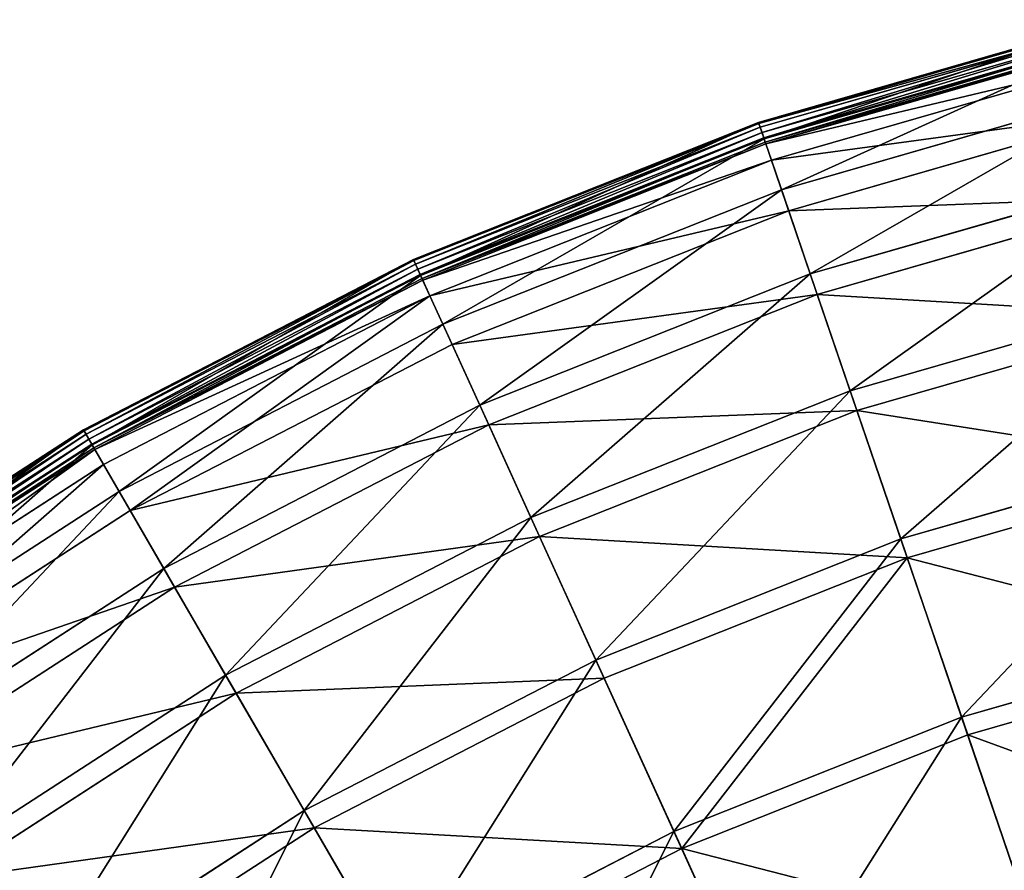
# Model space of a CAD drawing. Extents: x 0 to 1230, y 0 to 270.
# Tile 209 of 245: x 1025 to 1060, y 236 to 267. Entities that reach past the tile are written whole.
import ezdxf

# ---------------------------------------------------------------- set-up
doc = ezdxf.new("R2010")
doc.units = 0
doc.layers.get('0').update_dxf_attribs({"color": 13, "linetype": 'CONTINUOUS'})

# ---------------------------------------------------------------- blocks, each defined once
blk = doc.blocks.new('GROUP_6')
for p, q in [((104.195, 266.763, 0.403), (91.444, 263.095, 0.403)), ((104.205, 266.72, 0.199), (91.458, 263.053, 0.199)), ((104.238, 266.583, 0.044), (91.503, 262.92, 0.044)), ((104.283, 266.389, -0.02), (91.568, 262.732, -0.02)), ((91.634, 262.538, 0.024), (104.33, 266.19, 0.024)), ((91.645, 262.506, 13.057), (104.338, 266.157, 13.057)), ((91.684, 262.392, 0.165), (104.365, 266.039, 0.165)), ((104.38, 265.977, 0.363), (91.705, 262.331, 0.363)), ((104.522, 265.373, 12.977), (91.905, 261.744, 12.977)), ((92.266, 260.689, 25.988), (104.777, 264.287, 25.988)), ((104.959, 263.515, 25.83), (92.522, 259.938, 25.83)), ((91.444, 263.095, 0.403), (79.113, 258.196, 0.403)), ((91.458, 263.053, 0.199), (79.131, 258.155, 0.199)), ((91.503, 262.92, 0.044), (79.189, 258.027, 0.044)), ((91.444, 263.095, 0.403), (91.645, 262.506, 13.057)), ((91.458, 263.053, 0.199), (91.444, 263.095, 0.403)), ((91.503, 262.92, 0.044), (91.458, 263.053, 0.199)), ((91.568, 262.732, -0.02), (91.503, 262.92, 0.044)), ((91.568, 262.732, -0.02), (79.272, 257.846, -0.02)), ((79.357, 257.66, 0.024), (91.634, 262.538, 0.024)), ((79.371, 257.629, 13.057), (91.645, 262.506, 13.057)), ((91.634, 262.538, 0.024), (91.568, 262.732, -0.02)), ((91.684, 262.392, 0.165), (91.634, 262.538, 0.024)), ((91.645, 262.506, 13.057), (92.266, 260.689, 25.988)), ((79.421, 257.519, 0.165), (91.684, 262.392, 0.165)), ((91.705, 262.331, 0.363), (79.447, 257.461, 0.363)), ((91.705, 262.331, 0.363), (91.684, 262.392, 0.165)), ((91.905, 261.744, 12.977), (91.705, 262.331, 0.363)), ((91.905, 261.744, 12.977), (79.705, 256.896, 12.977)), ((92.522, 259.938, 25.83), (91.905, 261.744, 12.977)), ((93.293, 257.679, 38.668), (105.505, 261.192, 38.668)), ((80.167, 255.881, 25.988), (92.266, 260.689, 25.988)), ((92.266, 260.689, 25.988), (93.293, 257.679, 38.668)), ((105.683, 260.438, 38.433), (93.544, 256.947, 38.433)), ((92.522, 259.938, 25.83), (80.496, 255.159, 25.83)), ((93.544, 256.947, 38.433), (92.522, 259.938, 25.83)), ((79.113, 258.196, 0.403), (67.322, 252.111, 0.403)), ((79.131, 258.155, 0.199), (67.344, 252.073, 0.199)), ((79.189, 258.027, 0.044), (67.414, 251.951, 0.044)), ((79.371, 257.629, 13.057), (79.113, 258.196, 0.403)), ((79.131, 258.155, 0.199), (79.113, 258.196, 0.403)), ((79.189, 258.027, 0.044), (79.131, 258.155, 0.199)), ((79.272, 257.846, -0.02), (79.189, 258.027, 0.044)), ((79.272, 257.846, -0.02), (67.514, 251.779, -0.02)), ((67.617, 251.602, 0.024), (79.357, 257.66, 0.024)), ((67.634, 251.572, 13.057), (79.371, 257.629, 13.057)), ((79.357, 257.66, 0.024), (79.272, 257.846, -0.02)), ((79.421, 257.519, 0.165), (79.357, 257.66, 0.024)), ((80.167, 255.881, 25.988), (79.371, 257.629, 13.057)), ((81.485, 252.987, 38.668), (93.293, 257.679, 38.668)), ((93.293, 257.679, 38.668), (94.719, 253.507, 50.977)), ((67.695, 251.468, 0.165), (79.421, 257.519, 0.165)), ((79.447, 257.461, 0.363), (67.727, 251.412, 0.363)), ((79.447, 257.461, 0.363), (79.421, 257.519, 0.165)), ((79.705, 256.896, 12.977), (79.447, 257.461, 0.363)), ((79.705, 256.896, 12.977), (68.038, 250.876, 12.977)), ((80.496, 255.159, 25.83), (79.705, 256.896, 12.977)), ((93.544, 256.947, 38.433), (81.805, 252.282, 38.433)), ((94.96, 252.799, 50.667), (93.544, 256.947, 38.433)), ((94.719, 253.507, 50.977), (106.515, 256.899, 50.977)), ((106.686, 256.172, 50.667), (94.96, 252.799, 50.667)), ((68.597, 249.911, 25.988), (80.167, 255.881, 25.988)), ((81.485, 252.987, 38.668), (80.167, 255.881, 25.988)), ((80.496, 255.159, 25.83), (68.995, 249.224, 25.83)), ((81.805, 252.282, 38.433), (80.496, 255.159, 25.83)), ((83.312, 248.974, 50.977), (94.719, 253.507, 50.977)), ((94.719, 253.507, 50.977), (96.527, 248.211, 62.794)), ((70.192, 247.16, 38.668), (81.485, 252.987, 38.668)), ((83.312, 248.974, 50.977), (81.485, 252.987, 38.668)), ((94.96, 252.799, 50.667), (83.622, 248.294, 50.667)), ((96.758, 247.536, 62.412), (94.96, 252.799, 50.667)), ((81.805, 252.282, 38.433), (70.581, 246.49, 38.433)), ((83.622, 248.294, 50.667), (81.805, 252.282, 38.433)), ((67.322, 252.111, 0.403), (56.184, 244.9, 0.403)), ((67.344, 252.073, 0.199), (56.209, 244.864, 0.199)), ((67.414, 251.951, 0.044), (56.292, 244.75, 0.044)), ((67.634, 251.572, 13.057), (67.322, 252.111, 0.403)), ((67.344, 252.073, 0.199), (67.322, 252.111, 0.403)), ((67.414, 251.951, 0.044), (67.344, 252.073, 0.199)), ((67.514, 251.779, -0.02), (67.414, 251.951, 0.044)), ((67.514, 251.779, -0.02), (56.408, 244.588, -0.02)), ((56.527, 244.422, 0.024), (67.617, 251.602, 0.024)), ((56.547, 244.394, 13.057), (67.634, 251.572, 13.057)), ((67.617, 251.602, 0.024), (67.514, 251.779, -0.02)), ((67.695, 251.468, 0.165), (67.617, 251.602, 0.024)), ((68.597, 249.911, 25.988), (67.634, 251.572, 13.057)), ((56.618, 244.296, 0.165), (67.695, 251.468, 0.165)), ((67.727, 251.412, 0.363), (56.655, 244.244, 0.363)), ((67.727, 251.412, 0.363), (67.695, 251.468, 0.165)), ((68.038, 250.876, 12.977), (67.727, 251.412, 0.363)), ((96.527, 248.211, 62.794), (107.796, 251.452, 62.794)), ((68.038, 250.876, 12.977), (57.017, 243.741, 12.977)), ((68.995, 249.224, 25.83), (68.038, 250.876, 12.977)), ((107.959, 250.758, 62.412), (96.758, 247.536, 62.412)), ((57.669, 242.836, 25.988), (68.597, 249.911, 25.988)), ((70.192, 247.16, 38.668), (68.597, 249.911, 25.988)), ((68.995, 249.224, 25.83), (58.132, 242.191, 25.83)), ((70.581, 246.49, 38.433), (68.995, 249.224, 25.83)), ((72.404, 243.346, 50.977), (83.312, 248.974, 50.977)), ((85.631, 243.882, 62.794), (83.312, 248.974, 50.977)), ((83.622, 248.294, 50.667), (72.779, 242.699, 50.667)), ((85.927, 243.232, 62.412), (83.622, 248.294, 50.667)), ((85.631, 243.882, 62.794), (96.527, 248.211, 62.794)), ((96.527, 248.211, 62.794), (98.702, 241.844, 74.007)), ((96.758, 247.536, 62.412), (85.927, 243.232, 62.412)), ((98.92, 241.207, 73.557), (96.758, 247.536, 62.412)), ((59.526, 240.254, 38.668), (70.192, 247.16, 38.668)), ((72.404, 243.346, 50.977), (70.192, 247.16, 38.668)), ((70.581, 246.49, 38.433), (59.978, 239.625, 38.433)), ((72.779, 242.699, 50.667), (70.581, 246.49, 38.433)), ((98.702, 241.844, 74.007), (109.336, 244.902, 74.007)), ((109.49, 244.247, 73.557), (98.92, 241.207, 73.557)), ((75.211, 238.505, 62.794), (85.631, 243.882, 62.794)), ((88.42, 237.758, 74.007), (85.631, 243.882, 62.794)), ((62.101, 236.675, 50.977), (72.404, 243.346, 50.977)), ((75.211, 238.505, 62.794), (72.404, 243.346, 50.977)), ((85.927, 243.232, 62.412), (75.569, 237.887, 62.412)), ((88.698, 237.146, 73.557), (85.927, 243.232, 62.412)), ((72.779, 242.699, 50.667), (62.538, 236.068, 50.667)), ((75.569, 237.887, 62.412), (72.779, 242.699, 50.667)), ((88.42, 237.758, 74.007), (98.702, 241.844, 74.007)), ((98.702, 241.844, 74.007), (101.222, 234.466, 84.507)), ((98.92, 241.207, 73.557), (88.698, 237.146, 73.557)), ((101.424, 233.874, 83.993), (98.92, 241.207, 73.557)), ((65.369, 232.132, 62.794), (75.211, 238.505, 62.794)), ((78.587, 232.684, 74.007), (75.211, 238.505, 62.794)), ((75.569, 237.887, 62.412), (65.786, 231.553, 62.412)), ((78.924, 232.102, 73.557), (75.569, 237.887, 62.412)), ((78.587, 232.684, 74.007), (88.42, 237.758, 74.007)), ((91.651, 230.662, 84.507), (88.42, 237.758, 74.007)), ((88.698, 237.146, 73.557), (78.924, 232.102, 73.557)), ((91.91, 230.093, 83.993), (88.698, 237.146, 73.557))]:
    blk.add_line(p, q)
mesh = blk.add_polyface()
corners = [(91.645, 262.506, 13.057), (104.195, 266.763, 0.403), (91.444, 263.095, 0.403), (104.338, 266.157, 13.057)]
mesh.append_faces([[corners[k] for k in face] for face in [(0, 1, 2), (1, 0, 3)]], dxfattribs={"vtx0": -1})
mesh = blk.add_polyface()
corners = [(91.444, 263.095, 0.403), (104.205, 266.72, 0.199), (91.458, 263.053, 0.199), (104.195, 266.763, 0.403)]
mesh.append_faces([[corners[k] for k in face] for face in [(0, 1, 2), (1, 0, 3)]], dxfattribs={"vtx0": -1})
mesh = blk.add_polyface()
corners = [(91.458, 263.053, 0.199), (104.238, 266.583, 0.044), (91.503, 262.92, 0.044), (104.205, 266.72, 0.199)]
mesh.append_faces([[corners[k] for k in face] for face in [(0, 1, 2), (1, 0, 3)]], dxfattribs={"vtx0": -1})
mesh = blk.add_polyface()
corners = [(104.238, 266.583, 0.044), (91.568, 262.732, -0.02), (91.503, 262.92, 0.044), (104.283, 266.389, -0.02)]
mesh.append_faces([[corners[k] for k in face] for face in [(0, 1, 2), (1, 0, 3)]], dxfattribs={"vtx0": -1})
mesh = blk.add_polyface()
corners = [(104.283, 266.389, -0.02), (91.634, 262.538, 0.024), (91.568, 262.732, -0.02), (104.33, 266.19, 0.024)]
mesh.append_faces([[corners[k] for k in face] for face in [(0, 1, 2), (1, 0, 3)]], dxfattribs={"vtx0": -1})
mesh = blk.add_polyface()
corners = [(104.33, 266.19, 0.024), (91.684, 262.392, 0.165), (91.634, 262.538, 0.024), (104.365, 266.039, 0.165)]
mesh.append_faces([[corners[k] for k in face] for face in [(0, 1, 2), (1, 0, 3)]], dxfattribs={"vtx0": -1})
mesh = blk.add_polyface()
corners = [(92.266, 260.689, 25.988), (104.338, 266.157, 13.057), (91.645, 262.506, 13.057), (104.777, 264.287, 25.988)]
mesh.append_faces([[corners[k] for k in face] for face in [(0, 1, 2), (1, 0, 3)]], dxfattribs={"vtx0": -1})
mesh = blk.add_polyface()
corners = [(104.365, 266.039, 0.165), (91.705, 262.331, 0.363), (91.684, 262.392, 0.165), (104.38, 265.977, 0.363)]
mesh.append_faces([[corners[k] for k in face] for face in [(0, 1, 2), (1, 0, 3)]], dxfattribs={"vtx0": -1})
mesh = blk.add_polyface()
corners = [(104.522, 265.373, 12.977), (91.705, 262.331, 0.363), (104.38, 265.977, 0.363), (91.905, 261.744, 12.977)]
mesh.append_faces([[corners[k] for k in face] for face in [(0, 1, 2), (1, 0, 3)]], dxfattribs={"vtx0": -1})
mesh = blk.add_polyface()
corners = [(104.959, 263.515, 25.83), (91.905, 261.744, 12.977), (104.522, 265.373, 12.977), (92.522, 259.938, 25.83)]
mesh.append_faces([[corners[k] for k in face] for face in [(0, 1, 2), (1, 0, 3)]], dxfattribs={"vtx0": -1})
mesh = blk.add_polyface()
corners = [(93.293, 257.679, 38.668), (104.777, 264.287, 25.988), (92.266, 260.689, 25.988), (105.505, 261.192, 38.668)]
mesh.append_faces([[corners[k] for k in face] for face in [(0, 1, 2), (1, 0, 3)]], dxfattribs={"vtx0": -1})
mesh = blk.add_polyface()
corners = [(105.683, 260.438, 38.433), (92.522, 259.938, 25.83), (104.959, 263.515, 25.83), (93.544, 256.947, 38.433)]
mesh.append_faces([[corners[k] for k in face] for face in [(0, 1, 2), (1, 0, 3)]], dxfattribs={"vtx0": -1})
mesh = blk.add_polyface()
corners = [(79.371, 257.629, 13.057), (91.444, 263.095, 0.403), (79.113, 258.196, 0.403), (91.645, 262.506, 13.057)]
mesh.append_faces([[corners[k] for k in face] for face in [(0, 1, 2), (1, 0, 3)]], dxfattribs={"vtx0": -1})
mesh = blk.add_polyface()
corners = [(79.131, 258.155, 0.199), (91.444, 263.095, 0.403), (91.458, 263.053, 0.199), (79.113, 258.196, 0.403)]
mesh.append_faces([[corners[k] for k in face] for face in [(0, 1, 2), (1, 0, 3)]], dxfattribs={"vtx0": -1})
mesh = blk.add_polyface()
corners = [(79.189, 258.027, 0.044), (91.458, 263.053, 0.199), (91.503, 262.92, 0.044), (79.131, 258.155, 0.199)]
mesh.append_faces([[corners[k] for k in face] for face in [(0, 1, 2), (1, 0, 3)]], dxfattribs={"vtx0": -1})
mesh = blk.add_polyface()
corners = [(91.503, 262.92, 0.044), (79.272, 257.846, -0.02), (79.189, 258.027, 0.044), (91.568, 262.732, -0.02)]
mesh.append_faces([[corners[k] for k in face] for face in [(0, 1, 2), (1, 0, 3)]], dxfattribs={"vtx0": -1})
mesh = blk.add_polyface()
corners = [(91.568, 262.732, -0.02), (79.357, 257.66, 0.024), (79.272, 257.846, -0.02), (91.634, 262.538, 0.024)]
mesh.append_faces([[corners[k] for k in face] for face in [(0, 1, 2), (1, 0, 3)]], dxfattribs={"vtx0": -1})
mesh = blk.add_polyface()
corners = [(91.634, 262.538, 0.024), (79.421, 257.519, 0.165), (79.357, 257.66, 0.024), (91.684, 262.392, 0.165)]
mesh.append_faces([[corners[k] for k in face] for face in [(0, 1, 2), (1, 0, 3)]], dxfattribs={"vtx0": -1})
mesh = blk.add_polyface()
corners = [(80.167, 255.881, 25.988), (91.645, 262.506, 13.057), (79.371, 257.629, 13.057), (92.266, 260.689, 25.988)]
mesh.append_faces([[corners[k] for k in face] for face in [(0, 1, 2), (1, 0, 3)]], dxfattribs={"vtx0": -1})
mesh = blk.add_polyface()
corners = [(91.705, 262.331, 0.363), (79.421, 257.519, 0.165), (91.684, 262.392, 0.165), (79.447, 257.461, 0.363)]
mesh.append_faces([[corners[k] for k in face] for face in [(0, 1, 2), (1, 0, 3)]], dxfattribs={"vtx0": -1})
mesh = blk.add_polyface()
corners = [(91.905, 261.744, 12.977), (79.447, 257.461, 0.363), (91.705, 262.331, 0.363), (79.705, 256.896, 12.977)]
mesh.append_faces([[corners[k] for k in face] for face in [(0, 1, 2), (1, 0, 3)]], dxfattribs={"vtx0": -1})
mesh = blk.add_polyface()
corners = [(92.522, 259.938, 25.83), (79.705, 256.896, 12.977), (91.905, 261.744, 12.977), (80.496, 255.159, 25.83)]
mesh.append_faces([[corners[k] for k in face] for face in [(0, 1, 2), (1, 0, 3)]], dxfattribs={"vtx0": -1})
mesh = blk.add_polyface()
corners = [(94.719, 253.507, 50.977), (105.505, 261.192, 38.668), (93.293, 257.679, 38.668), (106.515, 256.899, 50.977)]
mesh.append_faces([[corners[k] for k in face] for face in [(0, 1, 2), (1, 0, 3)]], dxfattribs={"vtx0": -1})
mesh = blk.add_polyface()
corners = [(81.485, 252.987, 38.668), (92.266, 260.689, 25.988), (80.167, 255.881, 25.988), (93.293, 257.679, 38.668)]
mesh.append_faces([[corners[k] for k in face] for face in [(0, 1, 2), (1, 0, 3)]], dxfattribs={"vtx0": -1})
mesh = blk.add_polyface()
corners = [(106.686, 256.172, 50.667), (93.544, 256.947, 38.433), (105.683, 260.438, 38.433), (94.96, 252.799, 50.667)]
mesh.append_faces([[corners[k] for k in face] for face in [(0, 1, 2), (1, 0, 3)]], dxfattribs={"vtx0": -1})
mesh = blk.add_polyface()
corners = [(93.544, 256.947, 38.433), (80.496, 255.159, 25.83), (92.522, 259.938, 25.83), (81.805, 252.282, 38.433)]
mesh.append_faces([[corners[k] for k in face] for face in [(0, 1, 2), (1, 0, 3)]], dxfattribs={"vtx0": -1})
mesh = blk.add_polyface()
corners = [(67.634, 251.572, 13.057), (79.113, 258.196, 0.403), (67.322, 252.111, 0.403), (79.371, 257.629, 13.057)]
mesh.append_faces([[corners[k] for k in face] for face in [(0, 1, 2), (1, 0, 3)]], dxfattribs={"vtx0": -1})
mesh = blk.add_polyface()
corners = [(67.344, 252.073, 0.199), (79.113, 258.196, 0.403), (79.131, 258.155, 0.199), (67.322, 252.111, 0.403)]
mesh.append_faces([[corners[k] for k in face] for face in [(0, 1, 2), (1, 0, 3)]], dxfattribs={"vtx0": -1})
mesh = blk.add_polyface()
corners = [(79.131, 258.155, 0.199), (67.414, 251.951, 0.044), (67.344, 252.073, 0.199), (79.189, 258.027, 0.044)]
mesh.append_faces([[corners[k] for k in face] for face in [(0, 1, 2), (1, 0, 3)]], dxfattribs={"vtx0": -1})
mesh = blk.add_polyface()
corners = [(79.189, 258.027, 0.044), (67.514, 251.779, -0.02), (67.414, 251.951, 0.044), (79.272, 257.846, -0.02)]
mesh.append_faces([[corners[k] for k in face] for face in [(0, 1, 2), (1, 0, 3)]], dxfattribs={"vtx0": -1})
mesh = blk.add_polyface()
corners = [(79.272, 257.846, -0.02), (67.617, 251.602, 0.024), (67.514, 251.779, -0.02), (79.357, 257.66, 0.024)]
mesh.append_faces([[corners[k] for k in face] for face in [(0, 1, 2), (1, 0, 3)]], dxfattribs={"vtx0": -1})
mesh = blk.add_polyface()
corners = [(79.357, 257.66, 0.024), (67.695, 251.468, 0.165), (67.617, 251.602, 0.024), (79.421, 257.519, 0.165)]
mesh.append_faces([[corners[k] for k in face] for face in [(0, 1, 2), (1, 0, 3)]], dxfattribs={"vtx0": -1})
mesh = blk.add_polyface()
corners = [(68.597, 249.911, 25.988), (79.371, 257.629, 13.057), (67.634, 251.572, 13.057), (80.167, 255.881, 25.988)]
mesh.append_faces([[corners[k] for k in face] for face in [(0, 1, 2), (1, 0, 3)]], dxfattribs={"vtx0": -1})
mesh = blk.add_polyface()
corners = [(83.312, 248.974, 50.977), (93.293, 257.679, 38.668), (81.485, 252.987, 38.668), (94.719, 253.507, 50.977)]
mesh.append_faces([[corners[k] for k in face] for face in [(0, 1, 2), (1, 0, 3)]], dxfattribs={"vtx0": -1})
mesh = blk.add_polyface()
corners = [(79.447, 257.461, 0.363), (67.695, 251.468, 0.165), (79.421, 257.519, 0.165), (67.727, 251.412, 0.363)]
mesh.append_faces([[corners[k] for k in face] for face in [(0, 1, 2), (1, 0, 3)]], dxfattribs={"vtx0": -1})
mesh = blk.add_polyface()
corners = [(79.705, 256.896, 12.977), (67.727, 251.412, 0.363), (79.447, 257.461, 0.363), (68.038, 250.876, 12.977)]
mesh.append_faces([[corners[k] for k in face] for face in [(0, 1, 2), (1, 0, 3)]], dxfattribs={"vtx0": -1})
mesh = blk.add_polyface()
corners = [(79.705, 256.896, 12.977), (68.995, 249.224, 25.83), (68.038, 250.876, 12.977), (80.496, 255.159, 25.83)]
mesh.append_faces([[corners[k] for k in face] for face in [(0, 1, 2), (1, 0, 3)]], dxfattribs={"vtx0": -1})
mesh = blk.add_polyface()
corners = [(94.96, 252.799, 50.667), (81.805, 252.282, 38.433), (93.544, 256.947, 38.433), (83.622, 248.294, 50.667)]
mesh.append_faces([[corners[k] for k in face] for face in [(0, 1, 2), (1, 0, 3)]], dxfattribs={"vtx0": -1})
mesh = blk.add_polyface()
corners = [(96.527, 248.211, 62.794), (106.515, 256.899, 50.977), (94.719, 253.507, 50.977), (107.796, 251.452, 62.794)]
mesh.append_faces([[corners[k] for k in face] for face in [(0, 1, 2), (1, 0, 3)]], dxfattribs={"vtx0": -1})
mesh = blk.add_polyface()
corners = [(107.959, 250.758, 62.412), (94.96, 252.799, 50.667), (106.686, 256.172, 50.667), (96.758, 247.536, 62.412)]
mesh.append_faces([[corners[k] for k in face] for face in [(0, 1, 2), (1, 0, 3)]], dxfattribs={"vtx0": -1})
mesh = blk.add_polyface()
corners = [(70.192, 247.16, 38.668), (80.167, 255.881, 25.988), (68.597, 249.911, 25.988), (81.485, 252.987, 38.668)]
mesh.append_faces([[corners[k] for k in face] for face in [(0, 1, 2), (1, 0, 3)]], dxfattribs={"vtx0": -1})
mesh = blk.add_polyface()
corners = [(81.805, 252.282, 38.433), (68.995, 249.224, 25.83), (80.496, 255.159, 25.83), (70.581, 246.49, 38.433)]
mesh.append_faces([[corners[k] for k in face] for face in [(0, 1, 2), (1, 0, 3)]], dxfattribs={"vtx0": -1})
mesh = blk.add_polyface()
corners = [(85.631, 243.882, 62.794), (94.719, 253.507, 50.977), (83.312, 248.974, 50.977), (96.527, 248.211, 62.794)]
mesh.append_faces([[corners[k] for k in face] for face in [(0, 1, 2), (1, 0, 3)]], dxfattribs={"vtx0": -1})
mesh = blk.add_polyface()
corners = [(72.404, 243.346, 50.977), (81.485, 252.987, 38.668), (70.192, 247.16, 38.668), (83.312, 248.974, 50.977)]
mesh.append_faces([[corners[k] for k in face] for face in [(0, 1, 2), (1, 0, 3)]], dxfattribs={"vtx0": -1})
mesh = blk.add_polyface()
corners = [(96.758, 247.536, 62.412), (83.622, 248.294, 50.667), (94.96, 252.799, 50.667), (85.927, 243.232, 62.412)]
mesh.append_faces([[corners[k] for k in face] for face in [(0, 1, 2), (1, 0, 3)]], dxfattribs={"vtx0": -1})
mesh = blk.add_polyface()
corners = [(83.622, 248.294, 50.667), (70.581, 246.49, 38.433), (81.805, 252.282, 38.433), (72.779, 242.699, 50.667)]
mesh.append_faces([[corners[k] for k in face] for face in [(0, 1, 2), (1, 0, 3)]], dxfattribs={"vtx0": -1})
mesh = blk.add_polyface()
corners = [(56.547, 244.394, 13.057), (67.322, 252.111, 0.403), (56.184, 244.9, 0.403), (67.634, 251.572, 13.057)]
mesh.append_faces([[corners[k] for k in face] for face in [(0, 1, 2), (1, 0, 3)]], dxfattribs={"vtx0": -1})
mesh = blk.add_polyface()
corners = [(56.184, 244.9, 0.403), (67.344, 252.073, 0.199), (56.209, 244.864, 0.199), (67.322, 252.111, 0.403)]
mesh.append_faces([[corners[k] for k in face] for face in [(0, 1, 2), (1, 0, 3)]], dxfattribs={"vtx0": -1})
mesh = blk.add_polyface()
corners = [(67.344, 252.073, 0.199), (56.292, 244.75, 0.044), (56.209, 244.864, 0.199), (67.414, 251.951, 0.044)]
mesh.append_faces([[corners[k] for k in face] for face in [(0, 1, 2), (1, 0, 3)]], dxfattribs={"vtx0": -1})
mesh = blk.add_polyface()
corners = [(67.414, 251.951, 0.044), (56.408, 244.588, -0.02), (56.292, 244.75, 0.044), (67.514, 251.779, -0.02)]
mesh.append_faces([[corners[k] for k in face] for face in [(0, 1, 2), (1, 0, 3)]], dxfattribs={"vtx0": -1})
mesh = blk.add_polyface()
corners = [(67.514, 251.779, -0.02), (56.527, 244.422, 0.024), (56.408, 244.588, -0.02), (67.617, 251.602, 0.024)]
mesh.append_faces([[corners[k] for k in face] for face in [(0, 1, 2), (1, 0, 3)]], dxfattribs={"vtx0": -1})
mesh = blk.add_polyface()
corners = [(67.617, 251.602, 0.024), (56.618, 244.296, 0.165), (56.527, 244.422, 0.024), (67.695, 251.468, 0.165)]
mesh.append_faces([[corners[k] for k in face] for face in [(0, 1, 2), (1, 0, 3)]], dxfattribs={"vtx0": -1})
mesh = blk.add_polyface()
corners = [(57.669, 242.836, 25.988), (67.634, 251.572, 13.057), (56.547, 244.394, 13.057), (68.597, 249.911, 25.988)]
mesh.append_faces([[corners[k] for k in face] for face in [(0, 1, 2), (1, 0, 3)]], dxfattribs={"vtx0": -1})
mesh = blk.add_polyface()
corners = [(67.695, 251.468, 0.165), (56.655, 244.244, 0.363), (56.618, 244.296, 0.165), (67.727, 251.412, 0.363)]
mesh.append_faces([[corners[k] for k in face] for face in [(0, 1, 2), (1, 0, 3)]], dxfattribs={"vtx0": -1})
mesh = blk.add_polyface()
corners = [(67.727, 251.412, 0.363), (57.017, 243.741, 12.977), (56.655, 244.244, 0.363), (68.038, 250.876, 12.977)]
mesh.append_faces([[corners[k] for k in face] for face in [(0, 1, 2), (1, 0, 3)]], dxfattribs={"vtx0": -1})
mesh = blk.add_polyface()
corners = [(98.702, 241.844, 74.007), (107.796, 251.452, 62.794), (96.527, 248.211, 62.794), (109.336, 244.902, 74.007)]
mesh.append_faces([[corners[k] for k in face] for face in [(0, 1, 2), (1, 0, 3)]], dxfattribs={"vtx0": -1})
mesh = blk.add_polyface()
corners = [(68.038, 250.876, 12.977), (58.132, 242.191, 25.83), (57.017, 243.741, 12.977), (68.995, 249.224, 25.83)]
mesh.append_faces([[corners[k] for k in face] for face in [(0, 1, 2), (1, 0, 3)]], dxfattribs={"vtx0": -1})
mesh = blk.add_polyface()
corners = [(109.49, 244.247, 73.557), (96.758, 247.536, 62.412), (107.959, 250.758, 62.412), (98.92, 241.207, 73.557)]
mesh.append_faces([[corners[k] for k in face] for face in [(0, 1, 2), (1, 0, 3)]], dxfattribs={"vtx0": -1})
mesh = blk.add_polyface()
corners = [(59.526, 240.254, 38.668), (68.597, 249.911, 25.988), (57.669, 242.836, 25.988), (70.192, 247.16, 38.668)]
mesh.append_faces([[corners[k] for k in face] for face in [(0, 1, 2), (1, 0, 3)]], dxfattribs={"vtx0": -1})
mesh = blk.add_polyface()
corners = [(70.581, 246.49, 38.433), (58.132, 242.191, 25.83), (68.995, 249.224, 25.83), (59.978, 239.625, 38.433)]
mesh.append_faces([[corners[k] for k in face] for face in [(0, 1, 2), (1, 0, 3)]], dxfattribs={"vtx0": -1})
mesh = blk.add_polyface()
corners = [(75.211, 238.505, 62.794), (83.312, 248.974, 50.977), (72.404, 243.346, 50.977), (85.631, 243.882, 62.794)]
mesh.append_faces([[corners[k] for k in face] for face in [(0, 1, 2), (1, 0, 3)]], dxfattribs={"vtx0": -1})
mesh = blk.add_polyface()
corners = [(85.927, 243.232, 62.412), (72.779, 242.699, 50.667), (83.622, 248.294, 50.667), (75.569, 237.887, 62.412)]
mesh.append_faces([[corners[k] for k in face] for face in [(0, 1, 2), (1, 0, 3)]], dxfattribs={"vtx0": -1})
mesh = blk.add_polyface()
corners = [(88.42, 237.758, 74.007), (96.527, 248.211, 62.794), (85.631, 243.882, 62.794), (98.702, 241.844, 74.007)]
mesh.append_faces([[corners[k] for k in face] for face in [(0, 1, 2), (1, 0, 3)]], dxfattribs={"vtx0": -1})
mesh = blk.add_polyface()
corners = [(96.758, 247.536, 62.412), (88.698, 237.146, 73.557), (85.927, 243.232, 62.412), (98.92, 241.207, 73.557)]
mesh.append_faces([[corners[k] for k in face] for face in [(0, 1, 2), (1, 0, 3)]], dxfattribs={"vtx0": -1})
mesh = blk.add_polyface()
corners = [(62.101, 236.675, 50.977), (70.192, 247.16, 38.668), (59.526, 240.254, 38.668), (72.404, 243.346, 50.977)]
mesh.append_faces([[corners[k] for k in face] for face in [(0, 1, 2), (1, 0, 3)]], dxfattribs={"vtx0": -1})
mesh = blk.add_polyface()
corners = [(72.779, 242.699, 50.667), (59.978, 239.625, 38.433), (70.581, 246.49, 38.433), (62.538, 236.068, 50.667)]
mesh.append_faces([[corners[k] for k in face] for face in [(0, 1, 2), (1, 0, 3)]], dxfattribs={"vtx0": -1})
mesh = blk.add_polyface()
corners = [(101.222, 234.466, 84.507), (109.336, 244.902, 74.007), (98.702, 241.844, 74.007), (111.121, 237.312, 84.507)]
mesh.append_faces([[corners[k] for k in face] for face in [(0, 1, 2), (1, 0, 3)]], dxfattribs={"vtx0": -1})
mesh = blk.add_polyface()
corners = [(111.264, 236.704, 83.993), (98.92, 241.207, 73.557), (109.49, 244.247, 73.557), (101.424, 233.874, 83.993)]
mesh.append_faces([[corners[k] for k in face] for face in [(0, 1, 2), (1, 0, 3)]], dxfattribs={"vtx0": -1})
mesh = blk.add_polyface()
corners = [(78.587, 232.684, 74.007), (85.631, 243.882, 62.794), (75.211, 238.505, 62.794), (88.42, 237.758, 74.007)]
mesh.append_faces([[corners[k] for k in face] for face in [(0, 1, 2), (1, 0, 3)]], dxfattribs={"vtx0": -1})
mesh = blk.add_polyface()
corners = [(65.369, 232.132, 62.794), (72.404, 243.346, 50.977), (62.101, 236.675, 50.977), (75.211, 238.505, 62.794)]
mesh.append_faces([[corners[k] for k in face] for face in [(0, 1, 2), (1, 0, 3)]], dxfattribs={"vtx0": -1})
mesh = blk.add_polyface()
corners = [(88.698, 237.146, 73.557), (75.569, 237.887, 62.412), (85.927, 243.232, 62.412), (78.924, 232.102, 73.557)]
mesh.append_faces([[corners[k] for k in face] for face in [(0, 1, 2), (1, 0, 3)]], dxfattribs={"vtx0": -1})
mesh = blk.add_polyface()
corners = [(75.569, 237.887, 62.412), (62.538, 236.068, 50.667), (72.779, 242.699, 50.667), (65.786, 231.553, 62.412)]
mesh.append_faces([[corners[k] for k in face] for face in [(0, 1, 2), (1, 0, 3)]], dxfattribs={"vtx0": -1})
mesh = blk.add_polyface()
corners = [(91.651, 230.662, 84.507), (98.702, 241.844, 74.007), (88.42, 237.758, 74.007), (101.222, 234.466, 84.507)]
mesh.append_faces([[corners[k] for k in face] for face in [(0, 1, 2), (1, 0, 3)]], dxfattribs={"vtx0": -1})
mesh = blk.add_polyface()
corners = [(101.424, 233.874, 83.993), (88.698, 237.146, 73.557), (98.92, 241.207, 73.557), (91.91, 230.093, 83.993)]
mesh.append_faces([[corners[k] for k in face] for face in [(0, 1, 2), (1, 0, 3)]], dxfattribs={"vtx0": -1})
mesh = blk.add_polyface()
corners = [(69.299, 226.67, 74.007), (75.211, 238.505, 62.794), (65.369, 232.132, 62.794), (78.587, 232.684, 74.007)]
mesh.append_faces([[corners[k] for k in face] for face in [(0, 1, 2), (1, 0, 3)]], dxfattribs={"vtx0": -1})
mesh = blk.add_polyface()
corners = [(78.924, 232.102, 73.557), (65.786, 231.553, 62.412), (75.569, 237.887, 62.412), (69.691, 226.124, 73.557)]
mesh.append_faces([[corners[k] for k in face] for face in [(0, 1, 2), (1, 0, 3)]], dxfattribs={"vtx0": -1})
mesh = blk.add_polyface()
corners = [(82.498, 225.939, 84.507), (88.42, 237.758, 74.007), (78.587, 232.684, 74.007), (91.651, 230.662, 84.507)]
mesh.append_faces([[corners[k] for k in face] for face in [(0, 1, 2), (1, 0, 3)]], dxfattribs={"vtx0": -1})
mesh = blk.add_polyface()
corners = [(91.91, 230.093, 83.993), (78.924, 232.102, 73.557), (88.698, 237.146, 73.557), (82.811, 225.398, 83.993)]
mesh.append_faces([[corners[k] for k in face] for face in [(0, 1, 2), (1, 0, 3)]], dxfattribs={"vtx0": -1})
mesh = blk.add_polyface()
corners = [(56.199, 224.826, 62.794), (62.101, 236.675, 50.977), (52.501, 229.026, 50.977), (65.369, 232.132, 62.794)]
mesh.append_faces([[corners[k] for k in face] for face in [(0, 1, 2), (1, 0, 3)]], dxfattribs={"vtx0": -1})
blk = doc.blocks.new('COMPONENT_3')
blk.add_blockref('GROUP_6', (0, 0))
blk = doc.blocks.new('GROUP_25')
blk.add_blockref('COMPONENT_3', (959.98, -0.02, 0.02))

msp = doc.modelspace()

# ---------------------------------------------------------------- block references
msp.add_blockref('GROUP_25', (0, 0))

doc.saveas('drawing.dxf')
